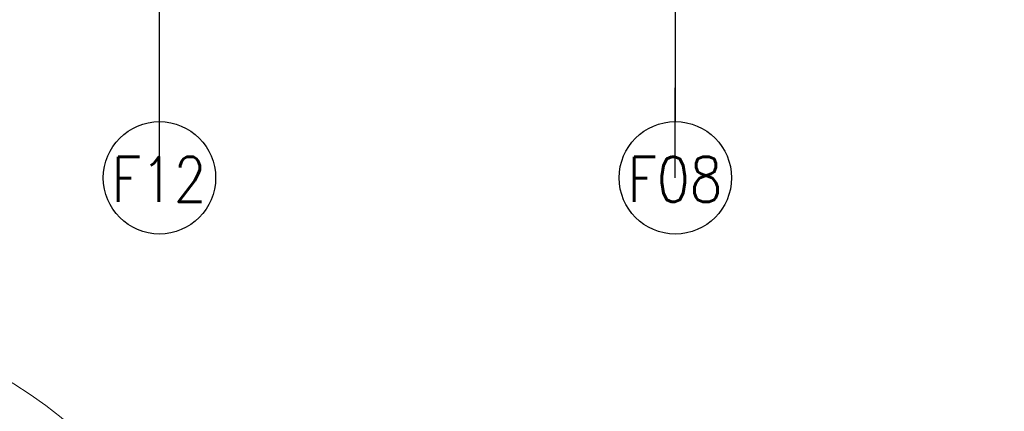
# Model space of a CAD drawing. Header units: millimetres. Extents: x 297264 to 416219, y -77299 to -23696.
# Tile 110 of 256: x 327564 to 328879, y -27393 to -26871. Entities that reach past the tile are written whole.
import ezdxf

# ---------------------------------------------------------------- set-up
doc = ezdxf.new("R2010")
doc.units = ezdxf.units.MM
doc.header["$LTSCALE"] = 2.5
for name, color, linetype, lineweight in [('ELEVATION 4', 157, 'Continuous', 9), ('FURNITURES', 30, 'Continuous', 15), ('HATCH LIGHT', 250, 'Continuous', 0), ('HATCH MEDIUM', 251, 'Continuous', 5), ('ROOM TEXT', 7, 'Continuous', 5)]:
    doc.layers.add(name, color=color, linetype=linetype, lineweight=lineweight)
doc.styles.add('MTEXT', font='romans.shx', dxfattribs={"width": 0.85})
doc.styles.get("Standard").update_dxf_attribs({"font": 'GOTHIC.TTF'})
doc.dimstyles.new('AJKD_30', dxfattribs={"dimscale": 30, "dimtxt": 2, "dimasz": 1, "dimexe": 0.8, "dimexo": 0.8, "dimgap": 0.5, "dimtad": 1, "dimdec": 0, "dimzin": 0, "dimdsep": 46, "dimtxsty": 'Standard', "dimblk": 'ARCHTICK', "dimcen": 0.125, "dimclrd": 251, "dimclre": 251, "dimclrt": 42, "dimadec": 0, "dimazin": 0, "dimtfac": 1, "dimtdec": 0, "dimtix": 1, "dimtmove": 0, "dimatfit": 3, "dimfxl": 1, "dimtolj": 1, "dimtzin": 0, "dimarcsym": 1})

# ---------------------------------------------------------------- blocks, each defined once
blk = doc.blocks.new('t')
for p, q in [((119721.4, -21429.1), (119721.4, -20655.6)), ((119721.4, -21429.1), (120009.1, -20711.1)), ((119721.4, -21429.1), (120195.6, -20818)), ((119721.4, -21429.1), (120383.6, -21029.3)), ((118947.9, -21429.1), (120494.9, -21429.1)), ((119721.4, -21429.1), (118988.2, -21675.7)), ((119721.4, -21429.1), (119433.7, -22147.2)), ((119721.4, -21429.1), (119586.6, -22190.8)), ((119721.4, -21429.1), (120200.7, -22036.3))]:
    blk.add_line(p, q)
blk.add_circle((119721.4, -21429.1), 773.5)
blk = doc.blocks.new('_ArchTick')
at = {"color": 0, "linetype": 'ByBlock', "const_width": 0.15}
blk.add_lwpolyline([(-0.5, -0.5), (0.5, 0.5)], dxfattribs=at)

msp = doc.modelspace()

# ---------------------------------------------------------------- hatches: boundary and pattern name
at = {"layer": 'HATCH LIGHT', "true_color": 0x636466}
h = msp.add_hatch(dxfattribs=at)
h.set_pattern_fill('ANSI32', color=251, scale=6)
h.set_pattern_definition([(45, (257511.52, -46725.026), (-40.411153, 40.411153), []), (45, (257538.46, -46725.026), (-40.411153, 40.411153), [])])
h.paths.add_polyline_path([(334654.4, -32590), (334460.4, -32638.8), (334642, -33359.7), (322089.3, -33359.6, -0.000263), (322074.8, -33559.6), (334898.6, -33559.7)])
h.paths.add_polyline_path([(322503.3, -25157.1), (322303.2, -25157.1, -0.011972), (321822, -34256), (322022.5, -34256, 0.01196)])
h.paths.add_polyline_path([(322486.9, -25697.6), (332165.8, -26046.6, 0.003501), (332659.9, -26800.6), (332827.5, -26691.5), (332277.4, -25850.5), (322493.1, -25497.7, -0.000262)])

# ---------------------------------------------------------------- linework, layer by layer
at = {"layer": 'FURNITURES'}
msp.add_arc((329598, -26754.5), 2715, 224.5735, 353.9316, dxfattribs=at)

# ---------------------------------------------------------------- block references
at = {"layer": 'HATCH MEDIUM', "xscale": -0.6936824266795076, "yscale": 0.6936824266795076, "zscale": 0.6936824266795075, "rotation": 87.93518763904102}
msp.add_blockref('t', (315415, 55714.7), dxfattribs=at)

# ---------------------------------------------------------------- texts
at = {"layer": 'ROOM TEXT', "char_height": 60, "attachment_point": 1, "style": 'MTEXT'}
for s, insert in [('\\A1;\\pxqc;F12', (327664.6, -27053.7, 0.2)), ('\\A1;\\pxqc;F08', (328353.6, -27053.7, 0.2))]:
    msp.add_mtext_dynamic_manual_height_columns(s, width=170.917, gutter_width=1.8, heights=[0], dxfattribs=dict(at, insert=insert))

# ---------------------------------------------------------------- leaders
at = {"layer": 'ELEVATION 4'}
for points in [[(327750.7, -27081.7), (327750.8, -26565.7)], [(328439.6, -27081.7), (328439.7, -26565.7)]]:
    msp.add_leader(points, dimstyle='AJKD_30', override={"dimasz": 5, "dimgap": 0.5, "dimtad": 0, "dimldrblk": 'DotBlank', "dimfxl": 0.18, "dimfxlon": 1, "dimarcsym": 2}, dxfattribs=at)

doc.saveas('drawing.dxf')
